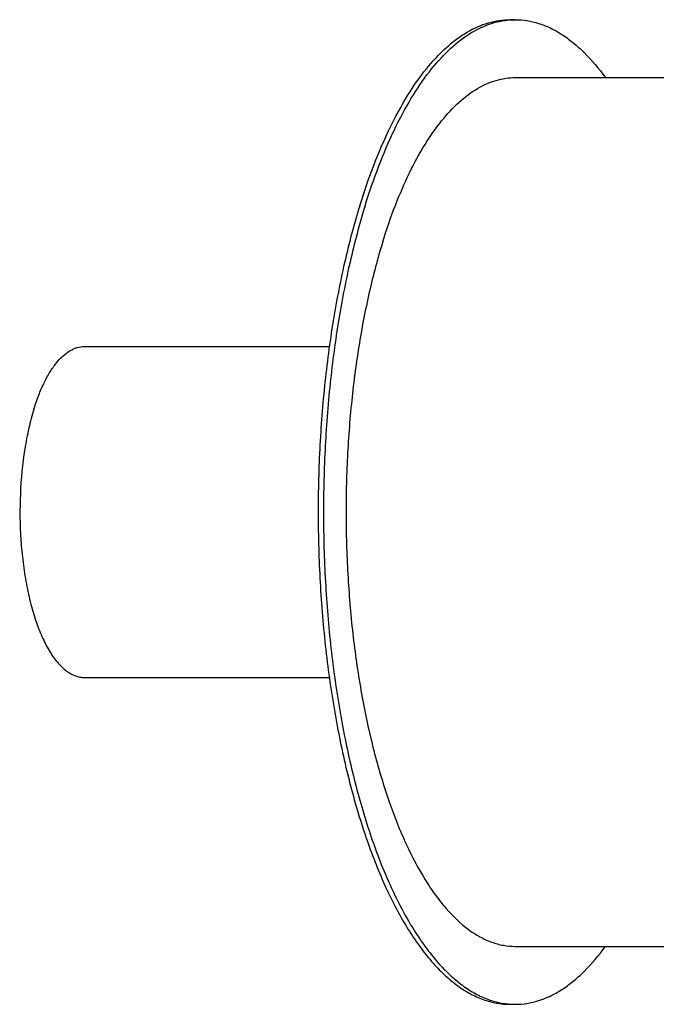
# Model space of a CAD drawing. Header units: millimetres. Extents: x 0 to 2100, y 0 to 2970.
# Tile 3 of 7: x 741 to 961, y 1148 to 1488. Entities that reach past the tile are written whole.
import ezdxf

# ---------------------------------------------------------------- set-up
doc = ezdxf.new("R2010")
doc.units = ezdxf.units.MM
doc.header["$LTSCALE"] = 193.6
doc.layers.get('0').update_dxf_attribs({"linetype": 'CONTINUOUS'})
doc.layers.add('_ACHSEN', color=7, linetype='CONTINUOUS')

msp = doc.modelspace()

# ---------------------------------------------------------------- linework, layer by layer
at = {"color": 7, "linetype": 'Continuous'}
for p, q in [((763.71, 1374.66), (848.28, 1374.66)), ((763.71, 1260.36), (848.28, 1260.36))]:
    msp.add_line(p, q, dxfattribs=at)
for points, knots in [([(746.28, 1353.03), (746.78, 1354.65), (747.83, 1357.73), (749.68, 1362.02), (751.7, 1365.77), (753.87, 1368.91), (756.18, 1371.42), (758.6, 1373.26), (761.12, 1374.4), (762.87, 1374.66), (763.71, 1374.66)], [0, 0, 0, 0, 0.172798, 0.331891, 0.476365, 0.605859, 0.720776, 0.822578, 0.914149, 1, 1, 1, 1]), ([(746.28, 1353.03), (745.6, 1350.86), (744.4, 1346.3), (742.54, 1336.58), (741.3, 1323.68), (741.45, 1310.55), (742.43, 1300.17), (743.57, 1292.77), (745.09, 1285.85), (746.98, 1279.55), (749.18, 1273.97), (751.66, 1269.23), (754.38, 1265.41), (757.31, 1262.57), (759.98, 1261.04), (762.13, 1260.45), (763.19, 1260.36), (763.71, 1260.36)], [0, 0, 0, 0, 0.067405, 0.139433, 0.292784, 0.450236, 0.527272, 0.601473, 0.671667, 0.736817, 0.796067, 0.848819, 0.89484, 0.934435, 0.968718, 0.984566, 1, 1, 1, 1])]:
    msp.add_open_spline(points, degree=3, knots=knots, dxfattribs=at)
at = {"layer": '_ACHSEN', "color": 7, "linetype": 'Continuous'}
for p, q in [((910.62, 1487.51), (912.46, 1487.51)), ((912.46, 1467.51), (1343.71, 1467.51)), ((912.46, 1167.51), (1343.7, 1167.51)), ((910.62, 1147.51), (912.46, 1147.51))]:
    msp.add_line(p, q, dxfattribs=at)
for centre, start, end in [((912.46, 1461.66), 90.0028, 94.0738), ((912.46, 1173.35), 265.9172, 269.9971)]:
    msp.add_arc(centre, 25.84, start, end, dxfattribs=at)
for points, knots in [([(858.76, 1423.18), (860.25, 1427.99), (863.39, 1437.16), (868.88, 1449.93), (874.9, 1461.06), (881.36, 1470.4), (888.22, 1477.86), (895.42, 1483.34), (901.79, 1486.21), (906.86, 1487.32), (909.37, 1487.51), (910.62, 1487.51)], [0, 0, 0, 0, 0.17276, 0.331819, 0.476262, 0.605728, 0.720621, 0.8224, 0.913951, 0.957347, 1, 1, 1, 1]), ([(860.6, 1423.18), (862.05, 1427.85), (865.1, 1436.76), (870.39, 1449.21), (876.19, 1460.12), (882.41, 1469.36), (889.01, 1476.85), (895.93, 1482.48), (902.06, 1485.61), (906.98, 1487.01), (909.42, 1487.36), (910.63, 1487.44)], [0, 0, 0, 0, 0.171216, 0.329319, 0.473438, 0.603192, 0.718865, 0.821658, 0.914005, 0.957518, 1, 1, 1, 1]), ([(912.46, 1487.51), (913.81, 1487.51), (916.55, 1487.29), (920.63, 1486.32), (924.66, 1484.71), (928.64, 1482.47), (932.54, 1479.61), (937.82, 1474.84), (941.36, 1470.59), (943.59, 1467.53)], [0, 0, 0, 0, 0.105887, 0.213952, 0.326215, 0.444424, 0.569995, 0.704014, 1, 1, 1, 1]), ([(866.7, 1410.75), (868.02, 1415), (870.79, 1423.08), (875.64, 1434.35), (880.94, 1444.17), (886.65, 1452.42), (892.7, 1459), (899.05, 1463.83), (904.67, 1466.37), (909.15, 1467.35), (911.36, 1467.51), (912.46, 1467.51)], [0, 0, 0, 0, 0.17276, 0.331819, 0.476262, 0.605728, 0.720621, 0.8224, 0.913951, 0.957347, 1, 1, 1, 1]), ([(858.76, 1423.18), (856.76, 1416.71), (853.18, 1403.15), (849.12, 1381.92), (846.24, 1359.44), (844.6, 1336.14), (844.23, 1312.48), (845.14, 1288.92), (847.31, 1265.92), (850.7, 1243.92), (855.24, 1223.34), (860.85, 1204.59), (866.45, 1190.4), (871.44, 1180.3), (875.27, 1173.61), (879.27, 1167.62), (883.42, 1162.36), (887.72, 1157.85), (892.13, 1154.12), (896.65, 1151.19), (901.25, 1149.08), (905.92, 1147.79), (909.07, 1147.51), (910.62, 1147.51)], [0, 0, 0, 0, 0.067383, 0.139387, 0.214913, 0.292751, 0.371619, 0.450209, 0.52722, 0.601395, 0.671566, 0.736694, 0.795925, 0.82314, 0.848684, 0.872541, 0.894727, 0.9153, 0.934367, 0.952097, 0.968728, 0.984571, 1, 1, 1, 1]), ([(860.6, 1423.18), (858.63, 1416.79), (855.09, 1403.41), (851.06, 1382.47), (848.17, 1360.3), (846.5, 1337.31), (846.06, 1313.95), (846.88, 1290.66), (848.92, 1267.88), (852.16, 1246.03), (856.53, 1225.54), (861.95, 1206.79), (868.31, 1190.12), (874.48, 1177.84), (879.86, 1169.4), (883.92, 1163.97), (888.11, 1159.28), (892.43, 1155.33), (896.86, 1152.15), (901.38, 1149.77), (905.96, 1148.19), (909.08, 1147.68), (910.62, 1147.57)], [0, 0, 0, 0, 0.066926, 0.138401, 0.213361, 0.290634, 0.368982, 0.447137, 0.523836, 0.597856, 0.668056, 0.733411, 0.793071, 0.846417, 0.870632, 0.893199, 0.914159, 0.9336, 0.951665, 0.968558, 0.984556, 1, 1, 1, 1]), ([(866.7, 1410.75), (864.94, 1405.04), (861.78, 1393.07), (858.2, 1374.34), (855.66, 1354.51), (854.21, 1333.95), (853.88, 1313.08), (854.69, 1292.29), (856.6, 1271.99), (859.59, 1252.57), (863.6, 1234.42), (868.54, 1217.87), (874.33, 1203.25), (879.93, 1192.55), (884.8, 1185.25), (889.51, 1179.29), (894.62, 1174.34), (900.14, 1170.76), (904.2, 1168.89), (908.31, 1167.76), (911.09, 1167.51), (912.46, 1167.51)], [0, 0, 0, 0, 0.067388, 0.139399, 0.214931, 0.292775, 0.37165, 0.450247, 0.527264, 0.601445, 0.671622, 0.736755, 0.795991, 0.84873, 0.872589, 0.894776, 0.934362, 0.952094, 0.968726, 0.98457, 1, 1, 1, 1]), ([(912.46, 1147.51), (913.81, 1147.51), (916.55, 1147.73), (920.63, 1148.7), (924.66, 1150.31), (928.63, 1152.55), (932.54, 1155.41), (937.82, 1160.18), (941.36, 1164.42), (943.59, 1167.48)], [0, 0, 0, 0, 0.105889, 0.213957, 0.326222, 0.444431, 0.570002, 0.704019, 1, 1, 1, 1])]:
    msp.add_open_spline(points, degree=3, knots=knots, dxfattribs=at)

doc.saveas('drawing.dxf')
